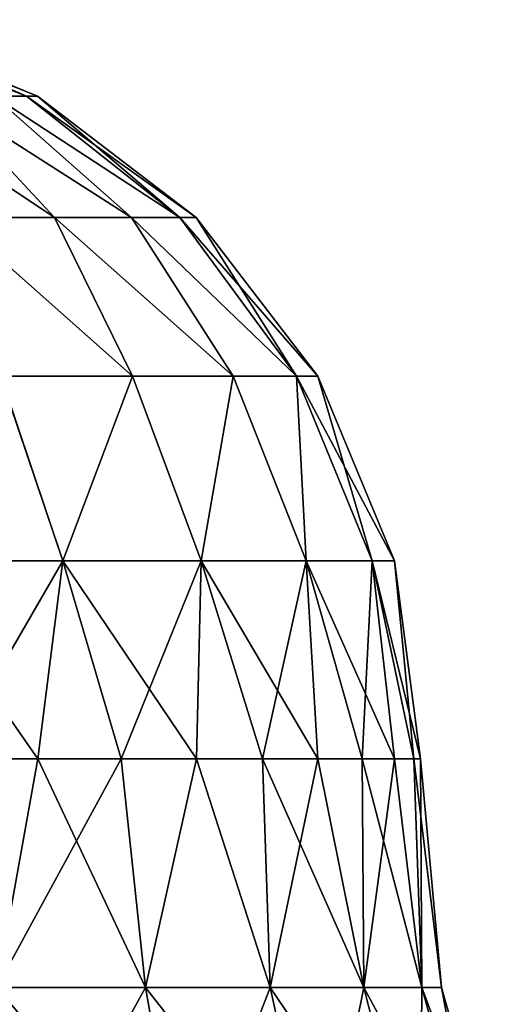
# Model space of a CAD drawing. Header units: millimetres. Extents: x -110 to 119, y -127 to 212.
# Tile 186 of 186: x 103 to 116, y 177 to 204. Entities that reach past the tile are written whole.
import ezdxf

# ---------------------------------------------------------------- set-up
doc = ezdxf.new("R2010")
doc.units = ezdxf.units.MM
doc.header["$LTSCALE"] = 26.699852
for name, color, linetype in [('594', 7, 'CONTINUOUS'), ('597', 7, 'CONTINUOUS'), ('598', 7, 'CONTINUOUS'), ('600', 7, 'CONTINUOUS')]:
    doc.layers.add(name, color=color, linetype=linetype)

msp = doc.modelspace()

# ---------------------------------------------------------------- linework, layer by layer
at = {"layer": '594', "color": 7, "linetype": 'CONTINUOUS', "true_color": 0xa2afbf}
for points in [[(102.385, 201.695, 4.872), (103.281, 201.695, 2.509), (97.909, 203.79, 2.488), (102.385, 201.695, 4.872)], [(97.909, 203.79, 2.488), (103.281, 201.695, 2.509), (98.36, 203.79, 1.28), (97.909, 203.79, 2.488)], [(103.281, 201.695, 2.509), (103.586, 201.695), (98.36, 203.79, 1.28), (103.281, 201.695, 2.509)], [(98.36, 203.79, 1.28), (103.586, 201.695), (98.514, 203.79), (98.36, 203.79, 1.28)], [(101.281, 198.357, 12.383), (104.058, 198.357, 10.01), (99.059, 201.695, 8.628), (101.281, 198.357, 12.383)], [(99.059, 201.695, 8.628), (104.058, 198.357, 10.01), (100.95, 201.695, 6.952), (99.059, 201.695, 8.628)], [(104.058, 198.357, 10.01), (106.171, 198.357, 7.03), (100.95, 201.695, 6.952), (104.058, 198.357, 10.01)], [(100.95, 201.695, 6.952), (106.171, 198.357, 7.03), (102.385, 201.695, 4.872), (100.95, 201.695, 6.952)], [(106.171, 198.357, 7.03), (107.492, 198.357, 3.625), (102.385, 201.695, 4.872), (106.171, 198.357, 7.03)], [(102.385, 201.695, 4.872), (107.492, 198.357, 3.625), (103.281, 201.695, 2.509), (102.385, 201.695, 4.872)], [(107.492, 198.357, 3.625), (107.941, 198.357), (103.281, 201.695, 2.509), (107.492, 198.357, 3.625)], [(103.281, 201.695, 2.509), (107.941, 198.357), (103.586, 201.695), (103.281, 201.695, 2.509)], [(102.58, 194.005, 15.517), (106.195, 194.005, 12.616), (101.281, 198.357, 12.383), (102.58, 194.005, 15.517)], [(101.281, 198.357, 12.383), (106.195, 194.005, 12.616), (104.058, 198.357, 10.01), (101.281, 198.357, 12.383)], [(106.195, 194.005, 12.616), (108.959, 194.005, 8.896), (104.058, 198.357, 10.01), (106.195, 194.005, 12.616)], [(104.058, 198.357, 10.01), (108.959, 194.005, 8.896), (106.171, 198.357, 7.03), (104.058, 198.357, 10.01)], [(108.959, 194.005, 8.896), (110.693, 194.005, 4.597), (106.171, 198.357, 7.03), (108.959, 194.005, 8.896)], [(106.171, 198.357, 7.03), (110.693, 194.005, 4.597), (107.492, 198.357, 3.625), (106.171, 198.357, 7.03)], [(110.693, 194.005, 4.597), (111.284, 194.005), (107.492, 198.357, 3.625), (110.693, 194.005, 4.597)], [(107.492, 198.357, 3.625), (111.284, 194.005), (107.941, 198.357), (107.492, 198.357, 3.625)], [(99.808, 188.935, 19.143), (104.281, 188.935, 16.925), (102.58, 194.005, 15.517), (99.808, 188.935, 19.143)], [(102.58, 194.005, 15.517), (104.281, 188.935, 16.925), (106.195, 194.005, 12.616), (102.58, 194.005, 15.517)], [(104.281, 188.935, 16.925), (108.076, 188.935, 13.681), (106.195, 194.005, 12.616), (104.281, 188.935, 16.925)], [(106.195, 194.005, 12.616), (108.076, 188.935, 13.681), (108.959, 194.005, 8.896), (106.195, 194.005, 12.616)], [(108.076, 188.935, 13.681), (110.964, 188.935, 9.609), (108.959, 194.005, 8.896), (108.076, 188.935, 13.681)], [(108.959, 194.005, 8.896), (110.964, 188.935, 9.609), (110.693, 194.005, 4.597), (108.959, 194.005, 8.896)], [(110.964, 188.935, 9.609), (112.77, 188.935, 4.955), (110.693, 194.005, 4.597), (110.964, 188.935, 9.609)], [(112.77, 188.935, 4.955), (113.384, 188.935), (110.693, 194.005, 4.597), (112.77, 188.935, 4.955)], [(110.693, 194.005, 4.597), (113.384, 188.935), (111.284, 194.005), (110.693, 194.005, 4.597)], [(104.281, 188.935, 16.925), (99.808, 188.935, 19.143), (103.6, 183.5, 18.187), (104.281, 188.935, 16.925)], [(103.6, 183.5, 18.187), (99.808, 188.935, 19.143), (101.136, 183.5, 19.401), (103.6, 183.5, 18.187)], [(105.884, 183.5, 16.66), (104.281, 188.935, 16.925), (103.6, 183.5, 18.187), (105.884, 183.5, 16.66)], [(108.076, 188.935, 13.681), (104.281, 188.935, 16.925), (107.949, 183.5, 14.849), (108.076, 188.935, 13.681)], [(107.949, 183.5, 14.849), (104.281, 188.935, 16.925), (105.884, 183.5, 16.66), (107.949, 183.5, 14.849)], [(109.76, 183.5, 12.784), (108.076, 188.935, 13.681), (107.949, 183.5, 14.849), (109.76, 183.5, 12.784)], [(110.964, 188.935, 9.609), (108.076, 188.935, 13.681), (111.287, 183.5, 10.5), (110.964, 188.935, 9.609)], [(111.287, 183.5, 10.5), (108.076, 188.935, 13.681), (109.76, 183.5, 12.784), (111.287, 183.5, 10.5)], [(112.77, 188.935, 4.955), (110.964, 188.935, 9.609), (113.384, 183.5, 5.435), (112.77, 188.935, 4.955)], [(113.384, 183.5, 5.435), (110.964, 188.935, 9.609), (112.501, 183.5, 8.036), (113.384, 183.5, 5.435)], [(112.501, 183.5, 8.036), (110.964, 188.935, 9.609), (111.287, 183.5, 10.5), (112.501, 183.5, 8.036)], [(113.384, 188.935), (112.77, 188.935, 4.955), (114.1, 183.5), (113.384, 188.935)], [(114.1, 183.5), (112.77, 188.935, 4.955), (113.92, 183.5, 2.741), (114.1, 183.5)], [(113.92, 183.5, 2.741), (112.77, 188.935, 4.955), (113.384, 183.5, 5.435), (113.92, 183.5, 2.741)]]:
    msp.add_3dface(points, dxfattribs=at)
at = {"layer": '597', "color": 7, "linetype": 'CONTINUOUS', "true_color": 0xa2afbf}
for points in [[(103.6, 183.5, 18.187), (101.136, 183.5, 19.401), (102.463, 177.22, 19.443), (103.6, 183.5, 18.187)], [(106.555, 177.22, 16.872), (103.6, 183.5, 18.187), (102.463, 177.22, 19.443), (106.555, 177.22, 16.872)], [(105.884, 183.5, 16.66), (103.6, 183.5, 18.187), (106.555, 177.22, 16.872), (105.884, 183.5, 16.66)], [(107.949, 183.5, 14.849), (105.884, 183.5, 16.66), (106.555, 177.22, 16.872), (107.949, 183.5, 14.849)], [(109.972, 177.22, 13.455), (107.949, 183.5, 14.849), (106.555, 177.22, 16.872), (109.972, 177.22, 13.455)], [(109.76, 183.5, 12.784), (107.949, 183.5, 14.849), (109.972, 177.22, 13.455), (109.76, 183.5, 12.784)], [(111.287, 183.5, 10.5), (109.76, 183.5, 12.784), (112.543, 177.22, 9.363), (111.287, 183.5, 10.5)], [(112.543, 177.22, 9.363), (109.76, 183.5, 12.784), (109.972, 177.22, 13.455), (112.543, 177.22, 9.363)], [(112.501, 183.5, 8.036), (111.287, 183.5, 10.5), (112.543, 177.22, 9.363), (112.501, 183.5, 8.036)], [(113.384, 183.5, 5.435), (112.501, 183.5, 8.036), (114.139, 177.22, 4.802), (113.384, 183.5, 5.435)], [(114.139, 177.22, 4.802), (112.501, 183.5, 8.036), (112.543, 177.22, 9.363), (114.139, 177.22, 4.802)], [(113.92, 183.5, 2.741), (113.384, 183.5, 5.435), (114.139, 177.22, 4.802), (113.92, 183.5, 2.741)], [(114.1, 183.5), (113.92, 183.5, 2.741), (114.68, 177.22), (114.1, 183.5)], [(114.68, 177.22), (113.92, 183.5, 2.741), (114.139, 177.22, 4.802), (114.68, 177.22)], [(102.463, 177.22, 19.443), (97.902, 177.22, 21.039), (103.21, 171.146, 20.994), (102.463, 177.22, 19.443)], [(103.21, 171.146, 20.994), (97.902, 177.22, 21.039), (98.285, 171.146, 22.717), (103.21, 171.146, 20.994)], [(106.555, 177.22, 16.872), (102.463, 177.22, 19.443), (107.628, 171.146, 18.218), (106.555, 177.22, 16.872)], [(107.628, 171.146, 18.218), (102.463, 177.22, 19.443), (103.21, 171.146, 20.994), (107.628, 171.146, 18.218)], [(109.972, 177.22, 13.455), (106.555, 177.22, 16.872), (111.318, 171.146, 14.528), (109.972, 177.22, 13.455)], [(111.318, 171.146, 14.528), (106.555, 177.22, 16.872), (107.628, 171.146, 18.218), (111.318, 171.146, 14.528)], [(112.543, 177.22, 9.363), (109.972, 177.22, 13.455), (114.094, 171.146, 10.11), (112.543, 177.22, 9.363)], [(114.094, 171.146, 10.11), (109.972, 177.22, 13.455), (111.318, 171.146, 14.528), (114.094, 171.146, 10.11)], [(114.139, 177.22, 4.802), (112.543, 177.22, 9.363), (115.817, 171.146, 5.185), (114.139, 177.22, 4.802)], [(115.817, 171.146, 5.185), (112.543, 177.22, 9.363), (114.094, 171.146, 10.11), (115.817, 171.146, 5.185)], [(114.68, 177.22), (114.139, 177.22, 4.802), (116.401, 171.146), (114.68, 177.22)], [(116.401, 171.146), (114.139, 177.22, 4.802), (115.817, 171.146, 5.185), (116.401, 171.146)]]:
    msp.add_3dface(points, dxfattribs=at)
at = {"layer": '598', "color": 7, "linetype": 'CONTINUOUS', "true_color": 0xa2afbf}
for points in [[(97.909, 203.79, -2.488), (98.36, 203.79, -1.28), (103.281, 201.695, -2.509), (97.909, 203.79, -2.488)], [(102.385, 201.695, -4.872), (97.909, 203.79, -2.488), (103.281, 201.695, -2.509), (102.385, 201.695, -4.872)], [(98.36, 203.79, -1.28), (98.514, 203.79), (103.281, 201.695, -2.509), (98.36, 203.79, -1.28)], [(98.514, 203.79), (103.586, 201.695), (103.281, 201.695, -2.509), (98.514, 203.79)], [(99.058, 201.695, -8.629), (100.95, 201.695, -6.952), (104.056, 198.357, -10.012), (99.058, 201.695, -8.629)], [(101.278, 198.357, -12.385), (99.058, 201.695, -8.629), (104.056, 198.357, -10.012), (101.278, 198.357, -12.385)], [(100.95, 201.695, -6.952), (102.385, 201.695, -4.872), (106.17, 198.357, -7.032), (100.95, 201.695, -6.952)], [(104.056, 198.357, -10.012), (100.95, 201.695, -6.952), (106.17, 198.357, -7.032), (104.056, 198.357, -10.012)], [(102.385, 201.695, -4.872), (103.281, 201.695, -2.509), (107.492, 198.357, -3.626), (102.385, 201.695, -4.872)], [(106.17, 198.357, -7.032), (102.385, 201.695, -4.872), (107.492, 198.357, -3.626), (106.17, 198.357, -7.032)], [(103.281, 201.695, -2.509), (103.586, 201.695), (107.492, 198.357, -3.626), (103.281, 201.695, -2.509)], [(103.586, 201.695), (107.941, 198.357), (107.492, 198.357, -3.626), (103.586, 201.695)], [(101.278, 198.357, -12.385), (104.056, 198.357, -10.012), (106.191, 194.005, -12.62), (101.278, 198.357, -12.385)], [(102.574, 194.005, -15.521), (101.278, 198.357, -12.385), (106.191, 194.005, -12.62), (102.574, 194.005, -15.521)], [(104.056, 198.357, -10.012), (106.17, 198.357, -7.032), (108.958, 194.005, -8.899), (104.056, 198.357, -10.012)], [(106.191, 194.005, -12.62), (104.056, 198.357, -10.012), (108.958, 194.005, -8.899), (106.191, 194.005, -12.62)], [(106.17, 198.357, -7.032), (107.492, 198.357, -3.626), (110.693, 194.005, -4.599), (106.17, 198.357, -7.032)], [(108.958, 194.005, -8.899), (106.17, 198.357, -7.032), (110.693, 194.005, -4.599), (108.958, 194.005, -8.899)], [(107.492, 198.357, -3.626), (107.941, 198.357), (110.693, 194.005, -4.599), (107.492, 198.357, -3.626)], [(107.941, 198.357), (111.284, 194.005), (110.693, 194.005, -4.599), (107.941, 198.357)], [(99.813, 188.935, -19.141), (102.574, 194.005, -15.521), (104.284, 188.935, -16.923), (99.813, 188.935, -19.141)], [(102.574, 194.005, -15.521), (106.191, 194.005, -12.62), (104.284, 188.935, -16.923), (102.574, 194.005, -15.521)], [(104.284, 188.935, -16.923), (106.191, 194.005, -12.62), (108.078, 188.935, -13.679), (104.284, 188.935, -16.923)], [(106.191, 194.005, -12.62), (108.958, 194.005, -8.899), (108.078, 188.935, -13.679), (106.191, 194.005, -12.62)], [(108.078, 188.935, -13.679), (108.958, 194.005, -8.899), (110.965, 188.935, -9.607), (108.078, 188.935, -13.679)], [(108.958, 194.005, -8.899), (110.693, 194.005, -4.599), (110.965, 188.935, -9.607), (108.958, 194.005, -8.899)], [(110.693, 194.005, -4.599), (111.284, 194.005), (112.77, 188.935, -4.954), (110.693, 194.005, -4.599)], [(110.965, 188.935, -9.607), (110.693, 194.005, -4.599), (112.77, 188.935, -4.954), (110.965, 188.935, -9.607)], [(111.284, 194.005), (113.384, 188.935), (112.77, 188.935, -4.954), (111.284, 194.005)], [(99.813, 188.935, -19.141), (104.284, 188.935, -16.923), (101.136, 183.5, -19.401), (99.813, 188.935, -19.141)], [(101.136, 183.5, -19.401), (104.284, 188.935, -16.923), (103.6, 183.5, -18.187), (101.136, 183.5, -19.401)], [(103.6, 183.5, -18.187), (104.284, 188.935, -16.923), (105.884, 183.5, -16.66), (103.6, 183.5, -18.187)], [(104.284, 188.935, -16.923), (108.078, 188.935, -13.679), (105.884, 183.5, -16.66), (104.284, 188.935, -16.923)], [(105.884, 183.5, -16.66), (108.078, 188.935, -13.679), (107.949, 183.5, -14.849), (105.884, 183.5, -16.66)], [(107.949, 183.5, -14.849), (108.078, 188.935, -13.679), (109.76, 183.5, -12.784), (107.949, 183.5, -14.849)], [(108.078, 188.935, -13.679), (110.965, 188.935, -9.607), (109.76, 183.5, -12.784), (108.078, 188.935, -13.679)], [(109.76, 183.5, -12.784), (110.965, 188.935, -9.607), (111.287, 183.5, -10.5), (109.76, 183.5, -12.784)], [(110.965, 188.935, -9.607), (112.77, 188.935, -4.954), (112.501, 183.5, -8.036), (110.965, 188.935, -9.607)], [(111.287, 183.5, -10.5), (110.965, 188.935, -9.607), (112.501, 183.5, -8.036), (111.287, 183.5, -10.5)], [(112.501, 183.5, -8.036), (112.77, 188.935, -4.954), (113.384, 183.5, -5.435), (112.501, 183.5, -8.036)], [(112.77, 188.935, -4.954), (113.384, 188.935), (113.92, 183.5, -2.741), (112.77, 188.935, -4.954)], [(113.384, 183.5, -5.435), (112.77, 188.935, -4.954), (113.92, 183.5, -2.741), (113.384, 183.5, -5.435)], [(113.384, 188.935), (114.1, 183.5), (113.92, 183.5, -2.741), (113.384, 188.935)]]:
    msp.add_3dface(points, dxfattribs=at)
at = {"layer": '600', "color": 7, "linetype": 'CONTINUOUS', "true_color": 0xa2afbf}
for points in [[(101.136, 183.5, -19.401), (103.6, 183.5, -18.187), (102.463, 177.22, -19.443), (101.136, 183.5, -19.401)], [(103.6, 183.5, -18.187), (105.884, 183.5, -16.66), (102.463, 177.22, -19.443), (103.6, 183.5, -18.187)], [(105.884, 183.5, -16.66), (106.555, 177.22, -16.872), (102.463, 177.22, -19.443), (105.884, 183.5, -16.66)], [(105.884, 183.5, -16.66), (107.949, 183.5, -14.849), (106.555, 177.22, -16.872), (105.884, 183.5, -16.66)], [(107.949, 183.5, -14.849), (109.972, 177.22, -13.455), (106.555, 177.22, -16.872), (107.949, 183.5, -14.849)], [(107.949, 183.5, -14.849), (109.76, 183.5, -12.784), (109.972, 177.22, -13.455), (107.949, 183.5, -14.849)], [(109.76, 183.5, -12.784), (111.287, 183.5, -10.5), (109.972, 177.22, -13.455), (109.76, 183.5, -12.784)], [(111.287, 183.5, -10.5), (112.543, 177.22, -9.363), (109.972, 177.22, -13.455), (111.287, 183.5, -10.5)], [(111.287, 183.5, -10.5), (112.501, 183.5, -8.036), (112.543, 177.22, -9.363), (111.287, 183.5, -10.5)], [(112.501, 183.5, -8.036), (113.384, 183.5, -5.435), (112.543, 177.22, -9.363), (112.501, 183.5, -8.036)], [(113.384, 183.5, -5.435), (114.139, 177.22, -4.802), (112.543, 177.22, -9.363), (113.384, 183.5, -5.435)], [(113.384, 183.5, -5.435), (113.92, 183.5, -2.741), (114.139, 177.22, -4.802), (113.384, 183.5, -5.435)], [(113.92, 183.5, -2.741), (114.1, 183.5), (114.139, 177.22, -4.802), (113.92, 183.5, -2.741)], [(114.1, 183.5), (114.68, 177.22), (114.139, 177.22, -4.802), (114.1, 183.5)], [(103.21, 171.146, -20.994), (98.285, 171.146, -22.717), (102.463, 177.22, -19.443), (103.21, 171.146, -20.994)], [(106.555, 177.22, -16.872), (103.21, 171.146, -20.994), (102.463, 177.22, -19.443), (106.555, 177.22, -16.872)], [(107.628, 171.146, -18.218), (103.21, 171.146, -20.994), (106.555, 177.22, -16.872), (107.628, 171.146, -18.218)], [(109.972, 177.22, -13.455), (107.628, 171.146, -18.218), (106.555, 177.22, -16.872), (109.972, 177.22, -13.455)], [(111.318, 171.146, -14.528), (107.628, 171.146, -18.218), (109.972, 177.22, -13.455), (111.318, 171.146, -14.528)], [(112.543, 177.22, -9.363), (111.318, 171.146, -14.528), (109.972, 177.22, -13.455), (112.543, 177.22, -9.363)], [(114.094, 171.146, -10.11), (111.318, 171.146, -14.528), (112.543, 177.22, -9.363), (114.094, 171.146, -10.11)], [(114.139, 177.22, -4.802), (114.094, 171.146, -10.11), (112.543, 177.22, -9.363), (114.139, 177.22, -4.802)], [(115.817, 171.146, -5.185), (114.094, 171.146, -10.11), (114.139, 177.22, -4.802), (115.817, 171.146, -5.185)], [(114.68, 177.22), (115.817, 171.146, -5.185), (114.139, 177.22, -4.802), (114.68, 177.22)], [(114.68, 177.22), (116.401, 171.146), (115.817, 171.146, -5.185), (114.68, 177.22)]]:
    msp.add_3dface(points, dxfattribs=at)

doc.saveas('drawing.dxf')
